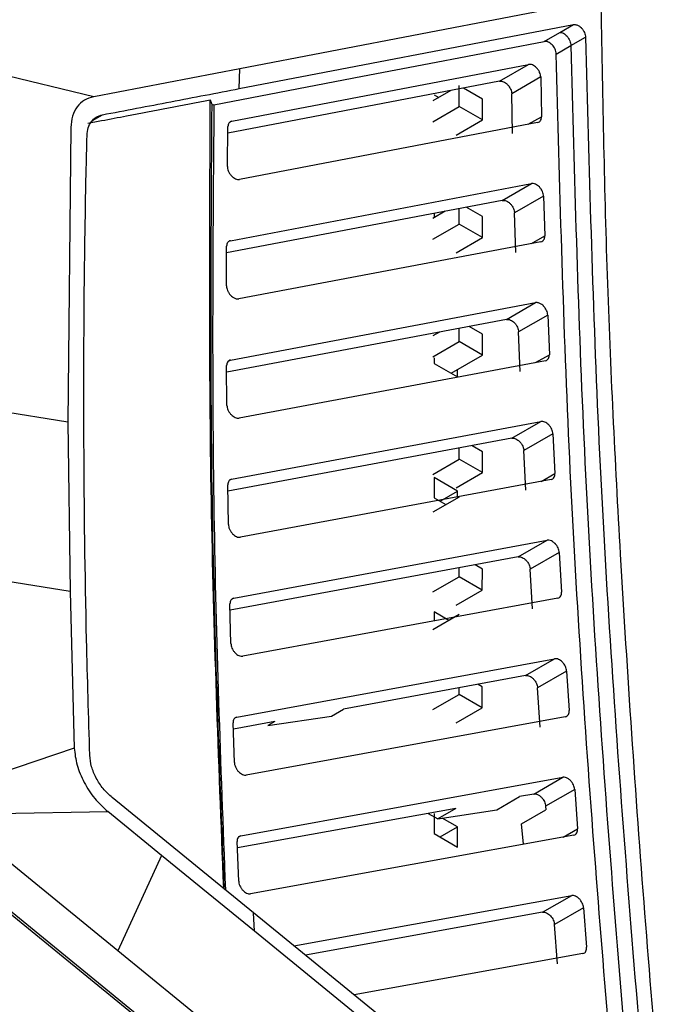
# Model space of a CAD drawing. Extents: x 106 to 315, y 19 to 260.
# Tile 37 of 98: x 277 to 286, y 67 to 80. Entities that reach past the tile are written whole.
import ezdxf

# ---------------------------------------------------------------- set-up
doc = ezdxf.new("R2010")
doc.units = 0
doc.layers.get('0').update_dxf_attribs({"linetype": 'CONTINUOUS'})

msp = doc.modelspace()

# ---------------------------------------------------------------- linework, layer by layer
at = {"color": 7, "linetype": 'Continuous'}
for p, q in [((285.051, 80.528), (280.03, 79.564)), ((280.025, 79.287), (284.665, 80.177)), ((284.477, 80.068), (284.665, 80.177)), ((284.259, 79.942), (284.477, 80.068)), ((284.631, 79.884), (284.834, 80.002)), ((284.428, 79.767), (284.631, 79.884)), ((278.002, 79.175), (275.767, 79.713)), ((280.03, 79.564), (278.003, 79.175)), ((279.921, 78.834), (284.042, 79.623)), ((280.025, 79.287), (280.03, 79.564)), ((283.639, 79.391), (284.042, 79.623)), ((283.639, 79.391), (279.866, 78.668)), ((284.211, 79.449), (283.808, 79.216)), ((284.211, 79.449), (284.222, 78.897)), ((282.961, 79.261), (282.712, 79.117)), ((283.079, 79.037), (283.079, 79.329)), ((283.403, 79.142), (283.139, 79.295)), ((279.622, 79.132), (279.646, 79.058)), ((282.732, 79.2), (282.794, 79.165)), ((283.403, 78.851), (283.403, 79.142)), ((283.819, 78.664), (283.808, 79.216)), ((279.672, 79.063), (279.645, 79.058)), ((282.712, 78.826), (283.079, 79.037)), ((283.403, 78.851), (283.079, 79.037)), ((284.167, 78.815), (280.029, 78.026)), ((283.036, 78.639), (283.403, 78.851)), ((277.684, 78.745), (277.645, 74.65)), ((279.859, 78.206), (279.867, 78.76)), ((279.903, 77.174), (284.082, 77.967)), ((283.678, 77.734), (284.082, 77.967)), ((283.678, 77.734), (279.849, 77.006)), ((284.25, 77.793), (283.847, 77.56)), ((284.25, 77.793), (284.268, 77.242)), ((282.883, 77.583), (282.712, 77.484)), ((283.079, 77.404), (283.079, 77.62)), ((283.402, 77.509), (283.178, 77.639)), ((282.732, 77.554), (282.732, 77.496)), ((283.402, 77.217), (283.402, 77.509)), ((283.864, 77.009), (283.847, 77.56)), ((282.712, 77.193), (283.079, 77.404)), ((283.402, 77.217), (283.079, 77.404)), ((283.036, 77.006), (283.402, 77.217)), ((279.847, 76.545), (279.849, 77.098)), ((284.213, 77.159), (280.017, 76.366)), ((279.903, 75.516), (284.14, 76.313)), ((283.736, 76.08), (284.14, 76.313)), ((283.736, 76.08), (279.85, 75.348)), ((284.308, 76.14), (283.904, 75.907)), ((284.308, 76.14), (284.331, 75.59)), ((283.078, 75.771), (283.078, 75.956)), ((283.402, 75.876), (283.218, 75.982)), ((282.804, 75.904), (282.712, 75.851)), ((283.401, 75.584), (283.402, 75.876)), ((283.927, 75.357), (283.904, 75.907)), ((282.712, 75.559), (283.078, 75.771)), ((283.401, 75.584), (283.078, 75.771)), ((282.732, 75.548), (282.732, 75.467)), ((282.966, 75.333), (283.401, 75.584)), ((279.853, 74.886), (279.849, 75.439)), ((284.276, 75.506), (280.021, 74.709)), ((282.732, 75.467), (283.056, 75.281)), ((283.056, 75.281), (283.056, 75.385)), ((277.645, 74.65), (275.749, 74.955)), ((277.645, 74.65), (277.674, 72.301)), ((279.918, 73.86), (284.215, 74.661)), ((283.811, 74.428), (284.215, 74.661)), ((284.381, 74.49), (283.978, 74.257)), ((284.381, 74.49), (284.409, 73.94)), ((283.811, 74.428), (279.867, 73.692)), ((283.401, 74.242), (283.258, 74.325)), ((283.078, 74.137), (283.078, 74.291)), ((283.401, 73.951), (283.401, 74.242)), ((284.005, 73.707), (283.978, 74.257)), ((282.712, 73.926), (283.078, 74.137)), ((283.401, 73.951), (283.078, 74.137)), ((283.036, 73.74), (283.401, 73.951)), ((279.874, 73.23), (279.865, 73.782)), ((284.355, 73.854), (280.041, 73.053)), ((282.732, 73.881), (282.732, 73.601)), ((283.056, 73.694), (282.732, 73.881)), ((283.078, 73.612), (282.712, 73.401)), ((282.813, 73.554), (283.056, 73.694)), ((283.056, 73.6), (283.056, 73.694)), ((282.732, 73.601), (282.895, 73.507)), ((279.948, 72.207), (284.303, 73.012)), ((283.9, 72.779), (284.303, 73.012)), ((284.469, 72.841), (284.066, 72.608)), ((284.469, 72.841), (284.502, 72.292)), ((283.9, 72.779), (279.897, 72.039)), ((283.401, 72.609), (283.299, 72.668)), ((277.674, 72.301), (275.777, 72.606)), ((283.077, 72.504), (283.077, 72.627)), ((283.4, 72.317), (283.401, 72.609)), ((284.098, 72.059), (284.066, 72.608)), ((282.712, 72.293), (283.077, 72.504)), ((283.4, 72.317), (283.077, 72.504)), ((277.674, 72.301), (277.732, 70.124)), ((283.036, 72.107), (283.4, 72.317)), ((279.908, 71.576), (279.895, 72.127)), ((284.448, 72.205), (280.074, 71.4)), ((283.077, 71.979), (282.712, 71.768)), ((282.732, 72.015), (282.732, 71.889)), ((282.936, 71.897), (282.732, 72.015)), ((279.991, 70.555), (284.405, 71.364)), ((284.002, 71.131), (284.405, 71.364)), ((284.57, 71.194), (284.167, 70.961)), ((284.571, 71.194), (284.607, 70.646)), ((284.002, 71.131), (281.471, 70.664)), ((283.4, 70.976), (283.342, 71.009)), ((283.077, 70.87), (283.077, 70.96)), ((283.4, 70.684), (283.4, 70.976)), ((284.203, 70.413), (284.167, 70.961)), ((282.712, 70.66), (283.077, 70.87)), ((283.4, 70.684), (283.077, 70.87)), ((281.306, 70.569), (281.471, 70.664)), ((283.036, 70.474), (283.4, 70.684)), ((279.956, 69.925), (279.939, 70.475)), ((280.52, 70.491), (279.942, 70.386)), ((284.553, 70.558), (280.121, 69.749)), ((280.423, 70.435), (281.306, 70.569)), ((280.52, 70.491), (280.423, 70.435)), ((277.732, 70.124), (275.868, 69.49)), ((280.047, 68.905), (284.518, 69.718)), ((284.115, 69.485), (284.518, 69.718)), ((284.683, 69.549), (284.28, 69.316)), ((284.683, 69.549), (284.723, 69.001)), ((280.223, 67.833), (278.259, 69.435)), ((283.601, 69.266), (283.917, 69.449)), ((284.115, 69.485), (283.917, 69.449)), ((278.199, 69.239), (276.024, 69.197)), ((278.946, 68.629), (278.199, 69.24)), ((283.032, 69.286), (279.998, 68.737)), ((283.032, 69.286), (282.784, 69.142)), ((282.784, 69.142), (283.601, 69.266)), ((283.945, 69.071), (284.283, 69.267)), ((284.28, 69.316), (284.283, 69.267)), ((278.337, 67.308), (276.024, 69.197)), ((282.648, 69.216), (282.784, 69.142)), ((282.732, 69.215), (282.732, 68.935)), ((283.056, 69.028), (282.843, 69.151)), ((282.813, 68.888), (283.056, 69.028)), ((283.056, 68.748), (283.056, 69.028)), ((283.971, 68.786), (283.945, 69.071)), ((275.488, 68.931), (285.061, 61.113)), ((279.208, 65.928), (275.544, 68.92)), ((280.016, 68.275), (279.995, 68.824)), ((284.669, 68.912), (280.18, 68.099)), ((282.732, 68.935), (283.056, 68.748)), ((278.946, 68.629), (278.337, 67.308)), ((280.783, 67.376), (284.642, 68.074)), ((284.238, 67.841), (284.642, 68.074)), ((284.806, 67.905), (284.403, 67.672)), ((284.806, 67.905), (284.849, 67.358)), ((280.235, 67.577), (280.223, 67.833)), ((285.674, 63.386), (280.223, 67.833)), ((284.238, 67.841), (280.944, 67.245)), ((284.445, 67.125), (284.403, 67.672)), ((279.688, 66.205), (278.337, 67.308)), ((284.795, 67.268), (281.619, 66.694))]:
    msp.add_line(p, q, dxfattribs=at)
at = {"color": 8, "linetype": 'Continuous'}
for p, q in [((277.988, 78.845), (278.123, 78.923)), ((279.921, 78.834), (279.888, 78.815)), ((284.039, 78.791), (284.222, 78.897)), ((284.081, 77.134), (284.268, 77.242)), ((284.141, 75.48), (284.331, 75.59)), ((279.903, 75.516), (279.87, 75.497)), ((284.216, 73.829), (284.409, 73.94)), ((279.918, 73.86), (279.885, 73.841)), ((279.948, 72.207), (279.916, 72.188)), ((279.991, 70.555), (279.96, 70.537)), ((284.524, 68.886), (284.723, 69.001)), ((280.047, 68.905), (280.015, 68.887))]:
    msp.add_line(p, q, dxfattribs=at)
at = {"color": 7, "linetype": 'Continuous', "flags": 128}
for points in [[(279.672, 79.063), (281.736, 79.458), (282.662, 79.636), (284.259, 79.942)], [(280.235, 67.577), (279.59, 68.103), (278.946, 68.629)], [(286.081, 62.802), (283.158, 65.189), (280.235, 67.577)]]:
    msp.add_lwpolyline(points, dxfattribs=at)
at = {"color": 7, "linetype": 'Continuous'}
for points, knots in [([(286.081, 62.802), (285.934, 64.48), (285.642, 67.835), (285.327, 72.468), (285.118, 76.706), (285.073, 79.254), (285.051, 80.528)], [0, 0, 0, 0, 0.279995, 0.559993, 0.780009, 1, 1, 1, 1]), ([(284.665, 80.177), (284.673, 80.178), (284.688, 80.179), (284.717, 80.172), (284.744, 80.157), (284.767, 80.141), (284.776, 80.13), (284.779, 80.128), (284.779, 80.127), (284.779, 80.127), (284.779, 80.127), (284.779, 80.127), (284.779, 80.127), (284.779, 80.127), (284.779, 80.127), (284.78, 80.127), (284.78, 80.126), (284.781, 80.125), (284.783, 80.123), (284.787, 80.119), (284.794, 80.11), (284.806, 80.093), (284.821, 80.066), (284.832, 80.033), (284.834, 80.012), (284.834, 80.002)], [0, 0, 0, 0, 0.114231, 0.214141, 0.370374, 0.469454, 0.506046, 0.511037, 0.511057, 0.511071, 0.511103, 0.511168, 0.511296, 0.511545, 0.512044, 0.513049, 0.515058, 0.51907, 0.527088, 0.543076, 0.574912, 0.637971, 0.761571, 0.882217, 1, 1, 1, 1]), ([(284.477, 80.068), (284.484, 80.068), (284.5, 80.069), (284.527, 80.058), (284.553, 80.04), (284.578, 80.015), (284.6, 79.985), (284.617, 79.951), (284.628, 79.917), (284.63, 79.895), (284.631, 79.884)], [0, 0, 0, 0, 0.125002, 0.250003, 0.375005, 0.500005, 0.625003, 0.750006, 0.875, 1, 1, 1, 1]), ([(284.428, 79.767), (284.427, 79.779), (284.425, 79.802), (284.412, 79.837), (284.394, 79.869), (284.37, 79.896), (284.343, 79.919), (284.314, 79.936), (284.285, 79.945), (284.268, 79.943), (284.259, 79.942)], [0, 0, 0, 0, 0.134927, 0.263073, 0.384553, 0.499478, 0.624615, 0.749746, 0.874877, 1, 1, 1, 1]), ([(284.834, 80.002), (284.882, 78.191), (284.976, 74.571), (285.337, 69.033), (285.655, 65.309), (285.814, 63.447)], [0, 0, 0, 0, 0.333503, 0.666832, 1, 1, 1, 1]), ([(285.374, 63.63), (285.227, 65.353), (284.921, 68.939), (284.57, 74.338), (284.475, 77.958), (284.428, 79.767)], [0, 0, 0, 0, 0.316297, 0.658154, 1, 1, 1, 1]), ([(284.211, 79.449), (284.21, 79.459), (284.209, 79.479), (284.197, 79.512), (284.179, 79.546), (284.155, 79.576), (284.127, 79.601), (284.098, 79.617), (284.068, 79.626), (284.051, 79.624), (284.042, 79.623)], [0, 0, 0, 0, 0.114641, 0.236143, 0.364623, 0.50014, 0.624913, 0.74981, 0.874841, 1, 1, 1, 1]), ([(283.639, 79.391), (283.647, 79.391), (283.665, 79.393), (283.694, 79.384), (283.724, 79.368), (283.751, 79.344), (283.775, 79.314), (283.794, 79.281), (283.805, 79.247), (283.807, 79.226), (283.808, 79.216)], [0, 0, 0, 0, 0.12508, 0.250228, 0.37536, 0.501834, 0.632085, 0.758472, 0.881085, 1, 1, 1, 1]), ([(278.123, 78.923), (278.44, 78.984), (278.915, 79.074), (279.55, 79.196), (279.867, 79.257), (280.025, 79.287)], [0, 0, 0, 0, 0.499974, 0.74998, 1, 1, 1, 1]), ([(278.002, 79.175), (277.957, 79.162), (277.868, 79.135), (277.77, 79.04), (277.701, 78.91), (277.689, 78.8), (277.684, 78.745)], [0, 0, 0, 0, 0.2499972, 0.4999738, 0.7500051, 1, 1, 1, 1]), ([(277.92, 78.806), (277.984, 78.818), (278.164, 78.852), (278.731, 78.961), (279.235, 79.057), (279.622, 79.132)], [0, 0, 0, 0, 0.113402, 0.317869, 1, 1, 1, 1]), ([(279.808, 68.172), (279.738, 69.972), (279.595, 73.67), (279.613, 77.279), (279.622, 79.132)], [0, 0, 0, 0, 0.486902, 1, 1, 1, 1]), ([(279.816, 68.165), (279.749, 69.907), (279.609, 73.584), (279.634, 77.171), (279.646, 79.058)], [0, 0, 0, 0, 0.473775, 1, 1, 1, 1]), ([(279.672, 79.063), (279.657, 77.172), (279.628, 73.58), (279.765, 69.898), (279.831, 68.153)], [0, 0, 0, 0, 0.526219, 1, 1, 1, 1]), ([(277.911, 78.636), (277.914, 78.673), (277.921, 78.746), (277.966, 78.832), (278.032, 78.896), (278.093, 78.914), (278.123, 78.923)], [0, 0, 0, 0, 0.24976, 0.49885, 0.746925, 1, 1, 1, 1]), ([(279.921, 78.834), (279.913, 78.832), (279.896, 78.827), (279.88, 78.809), (279.869, 78.787), (279.868, 78.769), (279.867, 78.76)], [0, 0, 0, 0, 0.271743, 0.528924, 0.771642, 1, 1, 1, 1]), ([(284.167, 78.815), (284.176, 78.818), (284.194, 78.824), (284.211, 78.844), (284.221, 78.868), (284.222, 78.887), (284.222, 78.897)], [0, 0, 0, 0, 0.279848, 0.53975, 0.77977, 1, 1, 1, 1]), ([(277.948, 70.024), (277.932, 70.56), (277.889, 72.017), (277.855, 74.723), (277.872, 77.05), (277.906, 78.461), (277.911, 78.636)], [0, 0, 0, 0, 0.1839771, 0.5007684, 0.9379088, 1, 1, 1, 1]), ([(279.859, 78.206), (279.859, 78.196), (279.86, 78.176), (279.871, 78.142), (279.889, 78.107), (279.914, 78.076), (279.943, 78.05), (279.973, 78.033), (280.002, 78.024), (280.02, 78.026), (280.029, 78.026)], [0, 0, 0, 0, 0.111912, 0.232526, 0.362174, 0.500915, 0.625629, 0.750319, 0.875107, 1, 1, 1, 1]), ([(284.25, 77.793), (284.249, 77.803), (284.248, 77.824), (284.236, 77.858), (284.217, 77.891), (284.194, 77.92), (284.167, 77.944), (284.138, 77.96), (284.108, 77.969), (284.091, 77.968), (284.082, 77.967)], [0, 0, 0, 0, 0.118631, 0.241485, 0.368665, 0.500237, 0.617879, 0.748642, 0.874314, 1, 1, 1, 1]), ([(283.678, 77.734), (283.687, 77.734), (283.704, 77.736), (283.734, 77.727), (283.765, 77.71), (283.793, 77.684), (283.816, 77.654), (283.833, 77.622), (283.844, 77.59), (283.846, 77.57), (283.847, 77.56)], [0, 0, 0, 0, 0.12526, 0.250569, 0.386252, 0.519091, 0.646825, 0.769514, 0.887207, 1, 1, 1, 1]), ([(279.903, 77.174), (279.894, 77.171), (279.879, 77.167), (279.862, 77.149), (279.851, 77.127), (279.85, 77.107), (279.849, 77.098)], [0, 0, 0, 0, 0.26219, 0.500138, 0.75471, 1, 1, 1, 1]), ([(284.213, 77.159), (284.222, 77.162), (284.24, 77.168), (284.257, 77.188), (284.267, 77.213), (284.267, 77.233), (284.268, 77.242)], [0, 0, 0, 0, 0.281089, 0.541409, 0.781021, 1, 1, 1, 1]), ([(279.847, 76.545), (279.848, 76.535), (279.849, 76.515), (279.86, 76.481), (279.878, 76.447), (279.902, 76.416), (279.931, 76.391), (279.963, 76.372), (279.993, 76.364), (280.01, 76.366), (280.017, 76.366)], [0, 0, 0, 0, 0.112255, 0.233142, 0.362731, 0.501086, 0.613744, 0.754118, 0.912469, 1, 1, 1, 1]), ([(284.308, 76.14), (284.307, 76.151), (284.305, 76.171), (284.293, 76.205), (284.278, 76.232), (284.264, 76.25), (284.257, 76.258), (284.253, 76.262), (284.251, 76.264), (284.251, 76.265), (284.25, 76.266), (284.25, 76.266), (284.25, 76.266), (284.25, 76.266), (284.25, 76.266), (284.25, 76.266), (284.25, 76.266), (284.25, 76.266), (284.248, 76.272), (284.234, 76.278), (284.214, 76.298), (284.186, 76.309), (284.161, 76.315), (284.147, 76.314), (284.14, 76.313)], [0, 0, 0, 0, 0.118809, 0.241687, 0.368704, 0.433932, 0.46697, 0.483592, 0.491924, 0.496099, 0.498193, 0.499236, 0.499755, 0.500014, 0.500143, 0.500222, 0.500254, 0.500269, 0.50029, 0.55358, 0.654645, 0.803242, 0.895661, 1, 1, 1, 1]), ([(283.736, 76.08), (283.745, 76.08), (283.762, 76.082), (283.791, 76.073), (283.819, 76.057), (283.847, 76.034), (283.871, 76.004), (283.889, 75.972), (283.901, 75.938), (283.903, 75.917), (283.904, 75.907)], [0, 0, 0, 0, 0.125, 0.250044, 0.374846, 0.501195, 0.631239, 0.757667, 0.880562, 1, 1, 1, 1]), ([(284.276, 75.506), (284.285, 75.509), (284.303, 75.514), (284.32, 75.536), (284.33, 75.561), (284.33, 75.581), (284.331, 75.59)], [0, 0, 0, 0, 0.282295, 0.543053, 0.782254, 1, 1, 1, 1]), ([(279.903, 75.516), (279.894, 75.513), (279.878, 75.508), (279.861, 75.489), (279.851, 75.466), (279.85, 75.448), (279.849, 75.439)], [0, 0, 0, 0, 0.274102, 0.532094, 0.774031, 1, 1, 1, 1]), ([(279.853, 74.886), (279.854, 74.876), (279.855, 74.856), (279.866, 74.822), (279.885, 74.788), (279.909, 74.757), (279.937, 74.733), (279.966, 74.716), (279.995, 74.706), (280.012, 74.708), (280.021, 74.709)], [0, 0, 0, 0, 0.116747, 0.238981, 0.366786, 0.500193, 0.625028, 0.749939, 0.874929, 1, 1, 1, 1]), ([(284.381, 74.49), (284.38, 74.5), (284.378, 74.521), (284.366, 74.554), (284.348, 74.586), (284.324, 74.615), (284.297, 74.638), (284.269, 74.655), (284.24, 74.663), (284.223, 74.662), (284.215, 74.661)], [0, 0, 0, 0, 0.119096, 0.242124, 0.369143, 0.500214, 0.618766, 0.748699, 0.874333, 1, 1, 1, 1]), ([(283.811, 74.428), (283.819, 74.429), (283.836, 74.43), (283.865, 74.421), (283.895, 74.404), (283.923, 74.38), (283.946, 74.35), (283.963, 74.318), (283.974, 74.286), (283.977, 74.266), (283.978, 74.257)], [0, 0, 0, 0, 0.125191, 0.250404, 0.384844, 0.517065, 0.644641, 0.767617, 0.886053, 1, 1, 1, 1]), ([(284.355, 73.854), (284.364, 73.858), (284.382, 73.863), (284.399, 73.885), (284.409, 73.911), (284.409, 73.931), (284.409, 73.94)], [0, 0, 0, 0, 0.283499, 0.544646, 0.783481, 1, 1, 1, 1]), ([(279.918, 73.86), (279.91, 73.858), (279.894, 73.853), (279.878, 73.835), (279.867, 73.812), (279.866, 73.792), (279.865, 73.782)], [0, 0, 0, 0, 0.263292, 0.500138, 0.754946, 1, 1, 1, 1]), ([(279.874, 73.23), (279.874, 73.22), (279.876, 73.2), (279.887, 73.166), (279.906, 73.132), (279.93, 73.102), (279.957, 73.077), (279.986, 73.06), (280.015, 73.051), (280.032, 73.052), (280.041, 73.053)], [0, 0, 0, 0, 0.117041, 0.239385, 0.367079, 0.500172, 0.62502, 0.749936, 0.874928, 1, 1, 1, 1]), ([(284.469, 72.841), (284.468, 72.851), (284.466, 72.872), (284.454, 72.905), (284.439, 72.932), (284.425, 72.949), (284.418, 72.958), (284.415, 72.962), (284.413, 72.964), (284.412, 72.965), (284.411, 72.965), (284.411, 72.966), (284.411, 72.966), (284.411, 72.966), (284.411, 72.966), (284.411, 72.966), (284.411, 72.966), (284.411, 72.966), (284.398, 72.971), (284.377, 72.998), (284.339, 73.012), (284.316, 73.012), (284.303, 73.012)], [0, 0, 0, 0, 0.119419, 0.242606, 0.369646, 0.434773, 0.467723, 0.484294, 0.492606, 0.496759, 0.498845, 0.499888, 0.500413, 0.500669, 0.5008, 0.500866, 0.500892, 0.500913, 0.500928, 0.668014, 0.813582, 1, 1, 1, 1]), ([(283.9, 72.779), (283.908, 72.779), (283.925, 72.781), (283.953, 72.772), (283.981, 72.757), (284.008, 72.733), (284.032, 72.705), (284.05, 72.672), (284.062, 72.639), (284.065, 72.618), (284.066, 72.608)], [0, 0, 0, 0, 0.124933, 0.24989, 0.374399, 0.500659, 0.63043, 0.756873, 0.880037, 1, 1, 1, 1]), ([(284.448, 72.205), (284.457, 72.208), (284.475, 72.214), (284.492, 72.236), (284.502, 72.262), (284.502, 72.282), (284.502, 72.292)], [0, 0, 0, 0, 0.284674, 0.546224, 0.78466, 1, 1, 1, 1]), ([(279.948, 72.207), (279.94, 72.204), (279.924, 72.199), (279.907, 72.181), (279.897, 72.158), (279.896, 72.137), (279.895, 72.127)], [0, 0, 0, 0, 0.26385, 0.50013, 0.754987, 1, 1, 1, 1]), ([(279.908, 71.576), (279.909, 71.566), (279.911, 71.546), (279.922, 71.512), (279.94, 71.479), (279.964, 71.448), (279.992, 71.424), (280.02, 71.407), (280.049, 71.398), (280.066, 71.399), (280.074, 71.4)], [0, 0, 0, 0, 0.117344, 0.23979, 0.367383, 0.500157, 0.625019, 0.749943, 0.874937, 1, 1, 1, 1]), ([(284.57, 71.194), (284.569, 71.205), (284.567, 71.225), (284.554, 71.258), (284.536, 71.29), (284.513, 71.319), (284.486, 71.342), (284.459, 71.357), (284.43, 71.366), (284.414, 71.365), (284.405, 71.364)], [0, 0, 0, 0, 0.119491, 0.242645, 0.369533, 0.500208, 0.619479, 0.748773, 0.874366, 1, 1, 1, 1]), ([(284.002, 71.131), (284.01, 71.132), (284.027, 71.133), (284.055, 71.125), (284.084, 71.108), (284.112, 71.084), (284.135, 71.054), (284.152, 71.023), (284.163, 70.991), (284.166, 70.971), (284.167, 70.961)], [0, 0, 0, 0, 0.125128, 0.250276, 0.38353, 0.515072, 0.642446, 0.765688, 0.884859, 1, 1, 1, 1]), ([(284.553, 70.558), (284.562, 70.561), (284.581, 70.567), (284.598, 70.589), (284.607, 70.616), (284.607, 70.636), (284.607, 70.646)], [0, 0, 0, 0, 0.285839, 0.547768, 0.785811, 1, 1, 1, 1]), ([(279.991, 70.555), (279.983, 70.552), (279.966, 70.547), (279.949, 70.527), (279.94, 70.503), (279.939, 70.484), (279.939, 70.475)], [0, 0, 0, 0, 0.276632, 0.535478, 0.776579, 1, 1, 1, 1]), ([(277.732, 70.124), (277.741, 70.046), (277.759, 69.89), (277.863, 69.644), (278.011, 69.415), (278.136, 69.298), (278.199, 69.24)], [0, 0, 0, 0, 0.251028, 0.5024125, 0.7506658, 1, 1, 1, 1]), ([(278.259, 69.435), (278.216, 69.474), (278.132, 69.552), (278.033, 69.705), (277.965, 69.868), (277.953, 69.972), (277.948, 70.024)], [0, 0, 0, 0, 0.253727, 0.499756, 0.745849, 1, 1, 1, 1]), ([(279.956, 69.924), (279.957, 69.914), (279.959, 69.894), (279.971, 69.86), (279.988, 69.827), (280.012, 69.797), (280.039, 69.773), (280.067, 69.756), (280.096, 69.747), (280.113, 69.748), (280.121, 69.749)], [0, 0, 0, 0, 0.11801, 0.240475, 0.367451, 0.498972, 0.624136, 0.749366, 0.874649, 1, 1, 1, 1]), ([(284.683, 69.549), (284.682, 69.559), (284.679, 69.58), (284.667, 69.613), (284.648, 69.645), (284.622, 69.677), (284.59, 69.702), (284.552, 69.719), (284.53, 69.719), (284.518, 69.718)], [0, 0, 0, 0, 0.119821, 0.24318, 0.370143, 0.500738, 0.677132, 0.820434, 1, 1, 1, 1]), ([(284.115, 69.485), (284.127, 69.486), (284.149, 69.486), (284.187, 69.469), (284.219, 69.444), (284.245, 69.412), (284.263, 69.38), (284.276, 69.347), (284.278, 69.327), (284.28, 69.316)], [0, 0, 0, 0, 0.18086, 0.324661, 0.499702, 0.629275, 0.755816, 0.879369, 1, 1, 1, 1]), ([(284.669, 68.912), (284.679, 68.915), (284.697, 68.921), (284.714, 68.944), (284.723, 68.971), (284.723, 68.991), (284.723, 69.001)], [0, 0, 0, 0, 0.28698, 0.549299, 0.786957, 1, 1, 1, 1]), ([(280.047, 68.905), (280.039, 68.903), (280.023, 68.898), (280.006, 68.88), (279.996, 68.855), (279.995, 68.835), (279.995, 68.824)], [0, 0, 0, 0, 0.26492, 0.500093, 0.755084, 1, 1, 1, 1]), ([(280.016, 68.275), (280.017, 68.265), (280.019, 68.244), (280.031, 68.211), (280.049, 68.177), (280.072, 68.148), (280.099, 68.123), (280.127, 68.107), (280.155, 68.097), (280.172, 68.099), (280.18, 68.099)], [0, 0, 0, 0, 0.118296, 0.240867, 0.367744, 0.49896, 0.624139, 0.749369, 0.874654, 1, 1, 1, 1]), ([(284.806, 67.905), (284.804, 67.915), (284.801, 67.936), (284.789, 67.969), (284.771, 68.001), (284.748, 68.029), (284.722, 68.051), (284.694, 68.067), (284.666, 68.076), (284.65, 68.074), (284.642, 68.074)], [0, 0, 0, 0, 0.119889, 0.243181, 0.369929, 0.500178, 0.62004, 0.748864, 0.87441, 1, 1, 1, 1]), ([(284.238, 67.841), (284.247, 67.841), (284.263, 67.843), (284.291, 67.834), (284.32, 67.818), (284.347, 67.794), (284.369, 67.765), (284.387, 67.734), (284.398, 67.702), (284.401, 67.682), (284.403, 67.672)], [0, 0, 0, 0, 0.12509, 0.250186, 0.382453, 0.513389, 0.640575, 0.76404, 0.883833, 1, 1, 1, 1]), ([(284.795, 67.268), (284.805, 67.271), (284.823, 67.277), (284.84, 67.3), (284.849, 67.327), (284.849, 67.348), (284.849, 67.358)], [0, 0, 0, 0, 0.288092, 0.550786, 0.78809, 1, 1, 1, 1])]:
    msp.add_open_spline(points, degree=3, knots=knots, dxfattribs=at)
at = {"color": 8, "linetype": 'Continuous'}
msp.add_open_spline([(284.631, 79.884), (284.678, 78.074), (284.773, 74.454), (285.131, 68.954), (285.446, 65.268), (285.602, 63.444)], degree=3, knots=[0, 0, 0, 0, 0.335798, 0.671421, 1, 1, 1, 1], dxfattribs=at)

doc.saveas('drawing.dxf')
